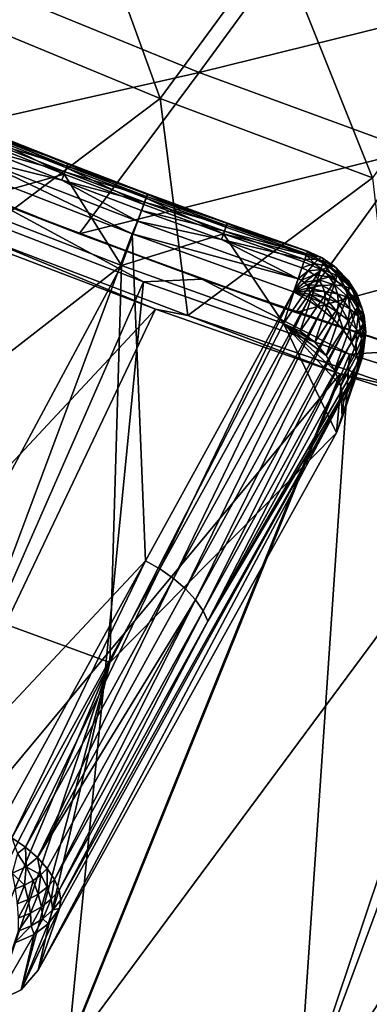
# Model space of a CAD drawing. Header units: metres. Extents: x -1 to 1402, y -1402 to 1.
# Tile 36 of 256: x 332 to 356, y -1343 to -1275. Entities that reach past the tile are written whole.
import ezdxf

# ---------------------------------------------------------------- set-up
doc = ezdxf.new("R2010")
doc.units = ezdxf.units.M

msp = doc.modelspace()

# ---------------------------------------------------------------- linework, layer by layer
at = {"layer": 'None0'}
for points in [[(327.045471, -1274.470947, -59.969006), (335.371674, -1263.413696, -87.220032), (341.554779, -1280.465088, -59.974663)], [(335.371674, -1263.413696, -87.220032), (349.650146, -1269.401611, -87.233047), (341.554779, -1280.465088, -59.974663)], [(329.652191, -1272.689575, -58.62513), (344.250519, -1278.649292, -58.647259), (352.335693, -1267.582153, -85.925232)], [(352.335693, -1267.582153, -85.925232), (344.250519, -1278.649292, -58.647259), (366.910522, -1273.03772, -85.957176)], [(341.554779, -1280.465088, -59.974663), (349.650146, -1269.401611, -87.233047), (356.280396, -1285.959473, -59.980827)], [(349.650146, -1269.401611, -87.233047), (364.139984, -1274.902466, -87.247101), (356.280396, -1285.959473, -59.980827)], [(329.652191, -1272.689575, -58.62513), (321.105072, -1283.893066, -31.483215), (344.250519, -1278.649292, -58.647259)], [(344.250519, -1278.649292, -58.647259), (359.063202, -1284.097168, -58.671089), (366.910522, -1273.03772, -85.957176)], [(341.554779, -1280.465088, -59.974663), (328.901459, -1289.99292, -32.846516), (327.045471, -1274.470947, -59.969006)], [(321.105072, -1283.893066, -31.483215), (335.922668, -1289.859863, -31.499493), (344.250519, -1278.649292, -58.647259)], [(344.250519, -1278.649292, -58.647259), (335.922668, -1289.859863, -31.499493), (359.063202, -1284.097168, -58.671089)], [(343.464905, -1295.519409, -32.84647), (328.901459, -1289.99292, -32.846516), (341.554779, -1280.465088, -59.974663)], [(356.280396, -1285.959473, -59.980827), (343.464905, -1295.519409, -32.84647), (341.554779, -1280.465088, -59.974663)], [(321.105072, -1283.893066, -31.483215), (329.987427, -1287.549316, -30.690279), (335.922668, -1289.859863, -31.499493)], [(335.922668, -1289.859863, -31.499493), (350.95932, -1295.30249, -31.516962), (359.063202, -1284.097168, -58.671089)], [(359.063202, -1284.097168, -58.671089), (350.95932, -1295.30249, -31.516962), (374.068756, -1289.034546, -58.696522)], [(357.938171, -1300.460083, -32.846481), (343.464905, -1295.519409, -32.84647), (356.280396, -1285.959473, -59.980827)], [(340.385803, -1293.183716, -29.800001), (326.274139, -1287.715942, -29.804892), (319.442322, -1340.90564)], [(329.987427, -1287.549316, -30.690279), (326.274139, -1287.715942, -29.804892), (340.385803, -1293.183716, -29.800001)], [(329.987427, -1287.549316, -30.690279), (344.425201, -1292.998291, -30.695997), (335.922668, -1289.859863, -31.499493)], [(329.987427, -1287.549316, -30.690279), (340.385803, -1293.183716, -29.800001), (344.425201, -1292.998291, -30.695997)], [(350.95932, -1295.30249, -31.516962), (366.193207, -1300.2229, -31.535532), (374.068756, -1289.034546, -58.696522)], [(335.922668, -1289.859863, -31.499493), (344.425201, -1292.998291, -30.695997), (350.95932, -1295.30249, -31.516962)], [(303.540955, -1335.450562, -3), (328.65506, -1290.280396, -32.389042), (341.232513, -1295.083496, -32.384666)], [(341.232513, -1295.083496, -32.384666), (328.65506, -1290.280396, -32.389042), (328.901459, -1289.99292, -32.846516)], [(343.464905, -1295.519409, -32.84647), (341.232513, -1295.083496, -32.384666), (328.901459, -1289.99292, -32.846516)], [(335.15387, -1346.523438), (340.385803, -1293.183716, -29.800001), (319.442322, -1340.90564)], [(354.681274, -1298.208374, -29.79483), (340.385803, -1293.183716, -29.800001), (335.15387, -1346.523438)], [(340.385803, -1293.183716, -29.800001), (354.681274, -1298.208374, -29.79483), (344.425201, -1292.998291, -30.695997)], [(344.425201, -1292.998291, -30.695997), (358.94873, -1297.952026, -30.702126), (350.95932, -1295.30249, -31.516962)], [(344.425201, -1292.998291, -30.695997), (354.681274, -1298.208374, -29.79483), (358.94873, -1297.952026, -30.702126)], [(319.07486, -1341.594238, -3), (303.540955, -1335.450562, -3), (341.232513, -1295.083496, -32.384666)], [(319.07486, -1341.594238, -3), (341.232513, -1295.083496, -32.384666), (354.025055, -1299.561279, -32.380047)], [(354.025055, -1299.561279, -32.380047), (341.232513, -1295.083496, -32.384666), (343.464905, -1295.519409, -32.84647)], [(350.95932, -1295.30249, -31.516962), (358.94873, -1297.952026, -30.702126), (366.193207, -1300.2229, -31.535532)], [(357.938171, -1300.460083, -32.846481), (354.025055, -1299.561279, -32.380047), (343.464905, -1295.519409, -32.84647)], [(354.681274, -1298.208374, -29.79483), (369.142578, -1302.792603, -29.789406), (358.94873, -1297.952026, -30.702126)], [(351.039581, -1351.628052), (354.681274, -1298.208374, -29.79483), (335.15387, -1346.523438)], [(369.142578, -1302.792603, -29.789406), (354.681274, -1298.208374, -29.79483), (351.039581, -1351.628052)], [(334.803131, -1347.221802, -3), (319.07486, -1341.594238, -3), (354.025055, -1299.561279, -32.380047)], [(334.803131, -1347.221802, -3), (354.025055, -1299.561279, -32.380047), (367.023651, -1303.710327, -32.375198)], [(367.023651, -1303.710327, -32.375198), (354.025055, -1299.561279, -32.380047), (357.938171, -1300.460083, -32.846481)], [(367.08017, -1356.223145), (369.142578, -1302.792603, -29.789406), (351.039581, -1351.628052)], [(350.705841, -1352.335571, -3), (334.803131, -1347.221802, -3), (367.023651, -1303.710327, -32.375198)], [(350.705841, -1352.335571, -3), (367.023651, -1303.710327, -32.375198), (380.231079, -1307.529175, -32.370125)], [(366.763672, -1356.939453, -3), (350.705841, -1352.335571, -3), (380.231079, -1307.529175, -32.370125)], [(311.399078, -1384.842285), (335.15387, -1346.523438), (319.442322, -1340.90564)], [(311.40097, -1384.842529, -3), (319.07486, -1341.594238, -3), (334.803131, -1347.221802, -3)]]:
    msp.add_3dface(points, dxfattribs=at)
at = {"layer": 'None01'}
for points in [[(785.378174, -1170.478882, -541.977783), (124.129768, -1294.119019, -541.977783), (120.453018, -1274.459961, -541.977783)], [(124.129768, -1294.119019, -521.977783), (785.378174, -1170.478882, -521.977783), (120.453018, -1274.459961, -521.977783)], [(124.129768, -1294.119019, -521.977783), (124.129768, -1294.119019, -541.977783), (785.378174, -1170.478882, -521.977783)], [(124.129768, -1294.119019, -541.977783), (785.378174, -1170.478882, -541.977783), (785.378174, -1170.478882, -521.977783)]]:
    msp.add_3dface(points, dxfattribs=at)
at = {"layer": 'None012'}
for points in [[(334.88797, -1285.720093, -22.456442), (329.399841, -1283.548706, -22.456442), (329.574799, -1283.096924, -21.387175)], [(335.092255, -1285.155518, -17.903452), (329.609039, -1282.985474, -17.903496), (329.454559, -1283.369751, -16.803179)], [(335.057922, -1285.266602, -21.387091), (329.574799, -1283.096924, -21.387175), (329.670654, -1282.845581, -20.239792)], [(335.057922, -1285.266602, -21.387091), (334.88797, -1285.720093, -22.456442), (329.574799, -1283.096924, -21.387175)], [(335.162506, -1284.977539, -19.063433), (329.681946, -1282.808594, -19.063528), (329.609039, -1282.985474, -17.903496)], [(335.162506, -1284.977539, -19.063433), (329.609039, -1282.985474, -17.903496), (335.092255, -1285.155518, -17.903452)], [(335.151184, -1285.014404, -20.239677), (329.670654, -1282.845581, -20.239792), (329.681946, -1282.808594, -19.063528)], [(335.057922, -1285.266602, -21.387091), (329.670654, -1282.845581, -20.239792), (335.151184, -1285.014404, -20.239677)], [(335.151184, -1285.014404, -20.239677), (329.681946, -1282.808594, -19.063528), (335.162506, -1284.977539, -19.063433)], [(327.736633, -1287.730103, -30.250669), (329.399841, -1283.548706, -22.456442), (334.88797, -1285.720093, -22.456442)], [(329.224396, -1283.947021, -15.80365), (334.942932, -1285.54187, -16.80319), (329.454559, -1283.369751, -16.803179)], [(329.454559, -1283.369751, -16.803179), (334.942932, -1285.54187, -16.80319), (335.092255, -1285.155518, -17.903452)], [(334.720215, -1286.121948, -15.8037), (329.224396, -1283.947021, -15.80365), (328.926697, -1284.696655, -14.944309)], [(329.224396, -1283.947021, -15.80365), (334.720215, -1286.121948, -15.8037), (334.942932, -1285.54187, -16.80319)], [(328.496429, -1285.551392, -14.260289), (339.596405, -1289.860718, -14.260289), (328.926697, -1284.696655, -14.944309)], [(339.596405, -1289.860718, -14.260289), (339.965332, -1288.980469, -14.944402), (328.926697, -1284.696655, -14.944309)], [(328.926697, -1284.696655, -14.944309), (339.965332, -1288.980469, -14.944402), (334.720215, -1286.121948, -15.8037)], [(334.942932, -1285.54187, -16.80319), (340.604156, -1287.25293, -17.903387), (335.092255, -1285.155518, -17.903452)], [(340.569244, -1287.363403, -21.387005), (335.057922, -1285.266602, -21.387091), (335.151184, -1285.014404, -20.239677)], [(340.671753, -1287.073853, -19.063328), (335.162506, -1284.977539, -19.063433), (335.092255, -1285.155518, -17.903452)], [(335.092255, -1285.155518, -17.903452), (340.604156, -1287.25293, -17.903387), (340.671753, -1287.073853, -19.063328)], [(340.660217, -1287.110474, -20.239559), (335.151184, -1285.014404, -20.239677), (335.162506, -1284.977539, -19.063433)], [(340.569244, -1287.363403, -21.387005), (335.151184, -1285.014404, -20.239677), (340.660217, -1287.110474, -20.239559)], [(340.660217, -1287.110474, -20.239559), (335.162506, -1284.977539, -19.063433), (340.671753, -1287.073853, -19.063328)], [(324.894257, -1329.218018, 9.996095), (339.596405, -1289.860718, -14.260289), (328.496429, -1285.551392, -14.260289)], [(338.867523, -1292.048218, -30.250669), (327.736633, -1287.730103, -30.250669), (334.88797, -1285.720093, -22.456442)], [(334.720215, -1286.121948, -15.8037), (340.459869, -1287.641235, -16.803175), (334.942932, -1285.54187, -16.80319)], [(340.403961, -1287.818481, -22.456442), (334.88797, -1285.720093, -22.456442), (335.057922, -1285.266602, -21.387091)], [(338.867523, -1292.048218, -30.250669), (334.88797, -1285.720093, -22.456442), (340.403961, -1287.818481, -22.456442)], [(334.942932, -1285.54187, -16.80319), (340.459869, -1287.641235, -16.803175), (340.604156, -1287.25293, -17.903387)], [(340.569244, -1287.363403, -21.387005), (340.403961, -1287.818481, -22.456442), (335.057922, -1285.266602, -21.387091)], [(339.965332, -1288.980469, -14.944402), (340.244385, -1288.223999, -15.803725), (334.720215, -1286.121948, -15.8037)], [(334.720215, -1286.121948, -15.8037), (340.244385, -1288.223999, -15.803725), (340.459869, -1287.641235, -16.803175)], [(346.107666, -1289.387573, -21.38694), (340.569244, -1287.363403, -21.387005), (340.660217, -1287.110474, -20.239559)], [(340.604156, -1287.25293, -17.903387), (346.208527, -1289.097656, -19.06324), (340.671753, -1287.073853, -19.063328)], [(346.196625, -1289.134033, -20.239464), (340.660217, -1287.110474, -20.239559), (340.671753, -1287.073853, -19.063328)], [(346.107666, -1289.387573, -21.38694), (340.660217, -1287.110474, -20.239559), (346.196625, -1289.134033, -20.239464)], [(340.671753, -1287.073853, -19.063328), (346.208527, -1289.097656, -19.06324), (346.196625, -1289.134033, -20.239464)], [(327.736633, -1287.730103, -30.250669), (338.867523, -1292.048218, -30.250669), (314.788361, -1310.736572, -15.122478)], [(345.946655, -1289.843994, -22.456442), (338.867523, -1292.048218, -30.250669), (340.403961, -1287.818481, -22.456442)], [(340.244385, -1288.223999, -15.803725), (346.004303, -1289.667847, -16.803152), (340.459869, -1287.641235, -16.803175)], [(345.946655, -1289.843994, -22.456442), (340.403961, -1287.818481, -22.456442), (340.569244, -1287.363403, -21.387005)], [(340.459869, -1287.641235, -16.803175), (346.143646, -1289.27771, -17.903328), (340.604156, -1287.25293, -17.903387)], [(340.459869, -1287.641235, -16.803175), (346.004303, -1289.667847, -16.803152), (346.143646, -1289.27771, -17.903328)], [(346.107666, -1289.387573, -21.38694), (345.946655, -1289.843994, -22.456442), (340.569244, -1287.363403, -21.387005)], [(346.143646, -1289.27771, -17.903328), (346.208527, -1289.097656, -19.06324), (340.604156, -1287.25293, -17.903387)], [(339.965332, -1288.980469, -14.944402), (345.795807, -1290.253052, -15.803734), (340.244385, -1288.223999, -15.803725)], [(345.795807, -1290.253052, -15.803734), (346.004303, -1289.667847, -16.803152), (340.244385, -1288.223999, -15.803725)], [(351.111511, -1292.971924, -14.944492), (339.965332, -1288.980469, -14.944402), (339.596405, -1289.860718, -14.260289)], [(339.965332, -1288.980469, -14.944402), (351.111511, -1292.971924, -14.944492), (345.795807, -1290.253052, -15.803734)], [(346.004303, -1289.667847, -16.803152), (351.709747, -1291.22998, -17.903528), (346.143646, -1289.27771, -17.903328)], [(351.672241, -1291.339233, -21.387001), (346.107666, -1289.387573, -21.38694), (346.196625, -1289.134033, -20.239464)], [(346.143646, -1289.27771, -17.903328), (351.771912, -1291.04895, -19.063423), (346.208527, -1289.097656, -19.06324)], [(346.143646, -1289.27771, -17.903328), (351.709747, -1291.22998, -17.903528), (351.771912, -1291.04895, -19.063423)], [(346.208527, -1289.097656, -19.06324), (351.759491, -1291.085205, -20.239599), (346.196625, -1289.134033, -20.239464)], [(346.196625, -1289.134033, -20.239464), (351.759491, -1291.085205, -20.239599), (351.672241, -1291.339233, -21.387001)], [(351.771912, -1291.04895, -19.063423), (351.759491, -1291.085205, -20.239599), (346.208527, -1289.097656, -19.06324)], [(340.518585, -1312.530762, -2.136295), (339.596405, -1289.860718, -14.260289), (324.894257, -1329.218018, 9.996095)], [(350.107147, -1296.071411, -30.250671), (338.867523, -1292.048218, -30.250669), (345.946655, -1289.843994, -22.456442)], [(340.518585, -1312.530762, -2.136295), (350.801697, -1293.874023, -14.260289), (339.596405, -1289.860718, -14.260289)], [(350.801697, -1293.874023, -14.260289), (351.111511, -1292.971924, -14.944492), (339.596405, -1289.860718, -14.260289)], [(345.795807, -1290.253052, -15.803734), (351.575195, -1291.621704, -16.803337), (346.004303, -1289.667847, -16.803152)], [(345.946655, -1289.843994, -22.456442), (346.107666, -1289.387573, -21.38694), (351.672241, -1291.339233, -21.387001)], [(351.515045, -1291.796875, -22.456442), (345.946655, -1289.843994, -22.456442), (351.672241, -1291.339233, -21.387001)], [(351.515045, -1291.796875, -22.456442), (350.107147, -1296.071411, -30.250671), (345.946655, -1289.843994, -22.456442)], [(351.575195, -1291.621704, -16.803337), (351.709747, -1291.22998, -17.903528), (346.004303, -1289.667847, -16.803152)], [(351.111511, -1292.971924, -14.944492), (351.373413, -1292.209229, -15.803873), (345.795807, -1290.253052, -15.803734)], [(345.795807, -1290.253052, -15.803734), (351.373413, -1292.209229, -15.803873), (351.575195, -1291.621704, -16.803337)], [(351.709747, -1291.22998, -17.903528), (351.575195, -1291.621704, -16.803337), (352.536743, -1291.60437, -17.850857)], [(351.672241, -1291.339233, -21.387001), (351.759491, -1291.085205, -20.239599), (352.820984, -1291.855103, -21.312618)], [(351.771912, -1291.04895, -19.063423), (351.709747, -1291.22998, -17.903528), (352.744659, -1291.488403, -19.001034)], [(351.709747, -1291.22998, -17.903528), (352.536743, -1291.60437, -17.850857), (352.744659, -1291.488403, -19.001034)], [(351.759491, -1291.085205, -20.239599), (351.771912, -1291.04895, -19.063423), (352.840973, -1291.572388, -20.169846)], [(351.759491, -1291.085205, -20.239599), (352.840973, -1291.572388, -20.169846), (352.820984, -1291.855103, -21.312618)], [(351.771912, -1291.04895, -19.063423), (352.744659, -1291.488403, -19.001034), (352.840973, -1291.572388, -20.169846)], [(351.515045, -1291.796875, -22.456442), (352.679596, -1292.317139, -22.381388), (350.107147, -1296.071411, -30.250671)], [(351.575195, -1291.621704, -16.803337), (351.373413, -1292.209229, -15.803873), (352.224823, -1291.916382, -16.762304)], [(351.373413, -1292.209229, -15.803873), (351.820709, -1292.412476, -15.775887), (352.224823, -1291.916382, -16.762304)], [(351.515045, -1291.796875, -22.456442), (351.672241, -1291.339233, -21.387001), (352.679596, -1292.317139, -22.381388)], [(351.575195, -1291.621704, -16.803337), (352.224823, -1291.916382, -16.762304), (352.536743, -1291.60437, -17.850857)], [(351.672241, -1291.339233, -21.387001), (352.820984, -1291.855103, -21.312618), (352.679596, -1292.317139, -22.381388)], [(352.224823, -1291.916382, -16.762304), (351.820709, -1292.412476, -15.775887), (352.800934, -1292.322632, -16.646616)], [(352.536743, -1291.60437, -17.850857), (352.224823, -1291.916382, -16.762304), (353.270264, -1292.120972, -17.703178)], [(352.224823, -1291.916382, -16.762304), (352.800934, -1292.322632, -16.646616), (353.270264, -1292.120972, -17.703178)], [(352.744659, -1291.488403, -19.001034), (352.536743, -1291.60437, -17.850857), (353.607697, -1292.095093, -18.82692)], [(352.536743, -1291.60437, -17.850857), (353.270264, -1292.120972, -17.703178), (353.607697, -1292.095093, -18.82692)], [(352.679596, -1292.317139, -22.381388), (352.820984, -1291.855103, -21.312618), (353.722229, -1293.042969, -22.171587)], [(352.840973, -1291.572388, -20.169846), (352.744659, -1291.488403, -19.001034), (353.800812, -1292.24585, -19.975901)], [(352.744659, -1291.488403, -19.001034), (353.607697, -1292.095093, -18.82692), (353.800812, -1292.24585, -19.975901)], [(352.820984, -1291.855103, -21.312618), (352.840973, -1291.572388, -20.169846), (353.840881, -1292.56897, -21.106344)], [(352.820984, -1291.855103, -21.312618), (353.840881, -1292.56897, -21.106344), (353.722229, -1293.042969, -22.171587)], [(352.840973, -1291.572388, -20.169846), (353.800812, -1292.24585, -19.975901), (353.840881, -1292.56897, -21.106344)], [(338.867523, -1292.048218, -30.250669), (326.360077, -1315.322632, -15.122478), (314.788361, -1310.736572, -15.122478)], [(338.047272, -1319.605713, -15.122478), (326.360077, -1315.322632, -15.122478), (338.867523, -1292.048218, -30.250669)], [(350.107147, -1296.071411, -30.250671), (338.047272, -1319.605713, -15.122478), (338.867523, -1292.048218, -30.250669)], [(352.679596, -1292.317139, -22.381388), (351.265839, -1296.60437, -30.175591), (350.107147, -1296.071411, -30.250671)], [(351.373413, -1292.209229, -15.803873), (351.111511, -1292.971924, -14.944492), (351.820709, -1292.412476, -15.775887)], [(351.111511, -1292.971924, -14.944492), (351.33902, -1293.075439, -14.930408), (351.820709, -1292.412476, -15.775887)], [(352.679596, -1292.317139, -22.381388), (353.722229, -1293.042969, -22.171587), (351.265839, -1296.60437, -30.175591)], [(351.820709, -1292.412476, -15.775887), (351.33902, -1293.075439, -14.930408), (352.217316, -1292.692505, -15.696482)], [(351.33902, -1293.075439, -14.930408), (351.54071, -1293.218018, -14.890161), (352.217316, -1292.692505, -15.696482)], [(352.217316, -1292.692505, -15.696482), (351.54071, -1293.218018, -14.890161), (352.545441, -1293.036987, -15.569142)], [(351.820709, -1292.412476, -15.775887), (352.217316, -1292.692505, -15.696482), (352.800934, -1292.322632, -16.646616)], [(352.800934, -1292.322632, -16.646616), (352.217316, -1292.692505, -15.696482), (353.277618, -1292.822632, -16.461344)], [(352.217316, -1292.692505, -15.696482), (352.545441, -1293.036987, -15.569142), (353.277618, -1292.822632, -16.461344)], [(353.270264, -1292.120972, -17.703178), (352.800934, -1292.322632, -16.646616), (353.87735, -1292.756714, -17.466944)], [(352.800934, -1292.322632, -16.646616), (353.277618, -1292.822632, -16.461344), (353.87735, -1292.756714, -17.466944)], [(353.607697, -1292.095093, -18.82692), (353.270264, -1292.120972, -17.703178), (354.322144, -1292.842285, -18.548662)], [(353.270264, -1292.120972, -17.703178), (353.87735, -1292.756714, -17.466944), (354.322144, -1292.842285, -18.548662)], [(353.800812, -1292.24585, -19.975901), (353.607697, -1292.095093, -18.82692), (354.595673, -1293.075684, -19.666168)], [(353.607697, -1292.095093, -18.82692), (354.322144, -1292.842285, -18.548662), (354.595673, -1293.075684, -19.666168)], [(353.722229, -1293.042969, -22.171587), (353.840881, -1292.56897, -21.106344), (354.588104, -1293.942505, -21.834583)], [(353.840881, -1292.56897, -21.106344), (353.800812, -1292.24585, -19.975901), (354.685852, -1293.449341, -20.777056)], [(353.800812, -1292.24585, -19.975901), (354.595673, -1293.075684, -19.666168), (354.685852, -1293.449341, -20.777056)], [(353.840881, -1292.56897, -21.106344), (354.685852, -1293.449341, -20.777056), (354.588104, -1293.942505, -21.834583)], [(351.111511, -1292.971924, -14.944492), (350.801697, -1293.874023, -14.260289), (351.33902, -1293.075439, -14.930408)], [(350.801697, -1293.874023, -14.260289), (351.54071, -1293.218018, -14.890161), (351.33902, -1293.075439, -14.930408)], [(351.54071, -1293.218018, -14.890161), (350.801697, -1293.874023, -14.260289), (351.707581, -1293.393311, -14.825517)], [(353.722229, -1293.042969, -22.171587), (352.267578, -1297.368408, -29.942858), (351.265839, -1296.60437, -30.175591)], [(351.54071, -1293.218018, -14.890161), (351.707581, -1293.393311, -14.825517), (352.545441, -1293.036987, -15.569142)], [(352.545441, -1293.036987, -15.569142), (351.707581, -1293.393311, -14.825517), (352.78949, -1293.429688, -15.399849)], [(353.722229, -1293.042969, -22.171587), (354.588104, -1293.942505, -21.834583), (352.267578, -1297.368408, -29.942858)], [(353.277618, -1292.822632, -16.461344), (352.545441, -1293.036987, -15.569142), (353.632202, -1293.392578, -16.215183)], [(353.632202, -1293.392578, -16.215183), (352.545441, -1293.036987, -15.569142), (352.78949, -1293.429688, -15.399849)], [(353.87735, -1292.756714, -17.466944), (353.277618, -1292.822632, -16.461344), (354.329041, -1293.481934, -17.153231)], [(354.329041, -1293.481934, -17.153231), (353.277618, -1292.822632, -16.461344), (353.632202, -1293.392578, -16.215183)], [(354.322144, -1292.842285, -18.548662), (353.87735, -1292.756714, -17.466944), (354.853851, -1293.694702, -18.179287)], [(354.853851, -1293.694702, -18.179287), (353.87735, -1292.756714, -17.466944), (354.329041, -1293.481934, -17.153231)], [(354.595673, -1293.075684, -19.666168), (354.322144, -1292.842285, -18.548662), (355.187408, -1294.022827, -19.255123)], [(355.187408, -1294.022827, -19.255123), (354.322144, -1292.842285, -18.548662), (354.853851, -1293.694702, -18.179287)], [(354.685852, -1293.449341, -20.777056), (354.595673, -1293.075684, -19.666168), (355.315186, -1294.454834, -20.340109)], [(355.315186, -1294.454834, -20.340109), (354.595673, -1293.075684, -19.666168), (355.187408, -1294.022827, -19.255123)], [(341.533569, -1313.101563, -2.151466), (350.801697, -1293.874023, -14.260289), (340.518585, -1312.530762, -2.136295)], [(351.821716, -1294.44519, -14.272118), (350.801697, -1293.874023, -14.260289), (341.533569, -1313.101563, -2.151466)], [(351.707581, -1293.393311, -14.825517), (350.801697, -1293.874023, -14.260289), (351.831696, -1293.59314, -14.739514)], [(351.831696, -1293.59314, -14.739514), (350.801697, -1293.874023, -14.260289), (351.907349, -1293.808228, -14.636122)], [(351.907349, -1293.808228, -14.636122), (350.801697, -1293.874023, -14.260289), (351.931183, -1294.028687, -14.520091)], [(350.801697, -1293.874023, -14.260289), (351.821716, -1294.44519, -14.272118), (351.902161, -1294.244263, -14.396925)], [(351.931183, -1294.028687, -14.520091), (350.801697, -1293.874023, -14.260289), (351.902161, -1294.244263, -14.396925)], [(352.78949, -1293.429688, -15.399849), (351.707581, -1293.393311, -14.825517), (351.831696, -1293.59314, -14.739514)], [(352.78949, -1293.429688, -15.399849), (351.831696, -1293.59314, -14.739514), (352.938324, -1293.852417, -15.196412)], [(351.831696, -1293.59314, -14.739514), (351.907349, -1293.808228, -14.636122), (352.938324, -1293.852417, -15.196412)], [(351.931183, -1294.028687, -14.520091), (351.902161, -1294.244263, -14.396925), (352.928131, -1294.709473, -14.725997)], [(352.938324, -1293.852417, -15.196412), (351.907349, -1293.808228, -14.636122), (352.985168, -1294.285889, -14.968185)], [(351.907349, -1293.808228, -14.636122), (351.931183, -1294.028687, -14.520091), (352.985168, -1294.285889, -14.968185)], [(352.985168, -1294.285889, -14.968185), (351.931183, -1294.028687, -14.520091), (352.928131, -1294.709473, -14.725997)], [(354.588104, -1293.942505, -21.834583), (353.055176, -1298.30127, -29.576904), (352.267578, -1297.368408, -29.942858)], [(353.632202, -1293.392578, -16.215183), (352.78949, -1293.429688, -15.399849), (353.848511, -1294.006348, -15.919487)], [(353.848511, -1294.006348, -15.919487), (352.78949, -1293.429688, -15.399849), (352.938324, -1293.852417, -15.196412)], [(353.916687, -1294.63562, -15.587855), (353.848511, -1294.006348, -15.919487), (352.938324, -1293.852417, -15.196412)], [(352.985168, -1294.285889, -14.968185), (353.916687, -1294.63562, -15.587855), (352.938324, -1293.852417, -15.196412)], [(354.588104, -1293.942505, -21.834583), (355.235718, -1294.972656, -21.386522), (353.055176, -1298.30127, -29.576904)], [(354.329041, -1293.481934, -17.153231), (353.632202, -1293.392578, -16.215183), (354.604645, -1294.263062, -16.776508)], [(353.632202, -1293.392578, -16.215183), (353.848511, -1294.006348, -15.919487), (354.604645, -1294.263062, -16.776508)], [(354.604645, -1294.263062, -16.776508), (353.848511, -1294.006348, -15.919487), (354.69162, -1295.064087, -16.354111)], [(353.848511, -1294.006348, -15.919487), (353.916687, -1294.63562, -15.587855), (354.69162, -1295.064087, -16.354111)], [(355.178436, -1294.613159, -17.735828), (354.853851, -1293.694702, -18.179287), (354.329041, -1293.481934, -17.153231)], [(354.329041, -1293.481934, -17.153231), (354.604645, -1294.263062, -16.776508), (355.178436, -1294.613159, -17.735828)], [(354.588104, -1293.942505, -21.834583), (354.685852, -1293.449341, -20.777056), (355.315186, -1294.454834, -20.340109)], [(355.235718, -1294.972656, -21.386522), (354.588104, -1293.942505, -21.834583), (355.315186, -1294.454834, -20.340109)], [(355.548798, -1295.043701, -18.761719), (354.853851, -1293.694702, -18.179287), (355.178436, -1294.613159, -17.735828)], [(355.548798, -1295.043701, -18.761719), (355.187408, -1294.022827, -19.255123), (354.853851, -1293.694702, -18.179287)], [(355.699768, -1295.53894, -19.815645), (355.187408, -1294.022827, -19.255123), (355.548798, -1295.043701, -18.761719)], [(355.699768, -1295.53894, -19.815645), (355.315186, -1294.454834, -20.340109), (355.187408, -1294.022827, -19.255123)], [(342.481628, -1313.763306, -2.363362), (351.821716, -1294.44519, -14.272118), (341.533569, -1313.101563, -2.151466)], [(352.769989, -1295.104614, -14.480652), (351.821716, -1294.44519, -14.272118), (342.481628, -1313.763306, -2.363362)], [(351.821716, -1294.44519, -14.272118), (352.769989, -1295.104614, -14.480652), (351.902161, -1294.244263, -14.396925)], [(351.902161, -1294.244263, -14.396925), (352.769989, -1295.104614, -14.480652), (352.928131, -1294.709473, -14.725997)], [(352.769989, -1295.104614, -14.480652), (353.604187, -1295.824707, -14.87973), (352.928131, -1294.709473, -14.725997)], [(352.928131, -1294.709473, -14.725997), (353.833893, -1295.250977, -15.236033), (352.985168, -1294.285889, -14.968185)], [(352.928131, -1294.709473, -14.725997), (353.604187, -1295.824707, -14.87973), (353.833893, -1295.250977, -15.236033)], [(353.833893, -1295.250977, -15.236033), (353.916687, -1294.63562, -15.587855), (352.985168, -1294.285889, -14.968185)], [(353.916687, -1294.63562, -15.587855), (353.833893, -1295.250977, -15.236033), (354.586273, -1295.847412, -15.906108)], [(354.69162, -1295.064087, -16.354111), (353.916687, -1294.63562, -15.587855), (354.586273, -1295.847412, -15.906108)], [(354.604645, -1294.263062, -16.776508), (355.280975, -1295.55542, -17.23871), (355.178436, -1294.613159, -17.735828)], [(354.69162, -1295.064087, -16.354111), (355.280975, -1295.55542, -17.23871), (354.604645, -1294.263062, -16.776508)], [(355.663208, -1296.091187, -18.208694), (355.548798, -1295.043701, -18.761719), (355.178436, -1294.613159, -17.735828)], [(355.178436, -1294.613159, -17.735828), (355.280975, -1295.55542, -17.23871), (355.663208, -1296.091187, -18.208694)], [(355.235718, -1294.972656, -21.386522), (355.315186, -1294.454834, -20.340109), (355.699768, -1295.53894, -19.815645)], [(343.314636, -1314.485718, -2.76611), (352.769989, -1295.104614, -14.480652), (342.481628, -1313.763306, -2.363362)], [(353.604187, -1295.824707, -14.87973), (352.769989, -1295.104614, -14.480652), (343.314636, -1314.485718, -2.76611)], [(355.235718, -1294.972656, -21.386522), (353.64624, -1299.317017, -29.128727), (353.055176, -1298.30127, -29.576904)], [(353.604187, -1295.824707, -14.87973), (354.293854, -1296.577881, -15.452527), (353.833893, -1295.250977, -15.236033)], [(355.235718, -1294.972656, -21.386522), (355.628906, -1296.084595, -20.847673), (353.64624, -1299.317017, -29.128727)], [(353.833893, -1295.250977, -15.236033), (354.293854, -1296.577881, -15.452527), (354.586273, -1295.847412, -15.906108)], [(354.586273, -1295.847412, -15.906108), (355.157196, -1296.476685, -16.711576), (354.69162, -1295.064087, -16.354111)], [(355.157196, -1296.476685, -16.711576), (355.280975, -1295.55542, -17.23871), (354.69162, -1295.064087, -16.354111)], [(355.628906, -1296.084595, -20.847673), (355.235718, -1294.972656, -21.386522), (355.699768, -1295.53894, -19.815645)], [(355.821747, -1296.651611, -19.227865), (355.548798, -1295.043701, -18.761719), (355.663208, -1296.091187, -18.208694)], [(355.821747, -1296.651611, -19.227865), (355.699768, -1295.53894, -19.815645), (355.548798, -1295.043701, -18.761719)], [(338.047272, -1319.605713, -15.122478), (350.107147, -1296.071411, -30.250671), (353.77533, -1303.649902, -26.778225)], [(344.002075, -1315.240723, -3.342704), (353.604187, -1295.824707, -14.87973), (343.314636, -1314.485718, -2.76611)], [(354.293854, -1296.577881, -15.452527), (353.604187, -1295.824707, -14.87973), (344.002075, -1315.240723, -3.342704)], [(353.77533, -1303.649902, -26.778225), (350.107147, -1296.071411, -30.250671), (354.066864, -1300.391479, -28.616812)], [(350.107147, -1296.071411, -30.250671), (353.64624, -1299.317017, -29.128727), (354.066864, -1300.391479, -28.616812)], [(351.265839, -1296.60437, -30.175591), (352.267578, -1297.368408, -29.942858), (350.107147, -1296.071411, -30.250671)], [(352.267578, -1297.368408, -29.942858), (353.055176, -1298.30127, -29.576904), (350.107147, -1296.071411, -30.250671)], [(350.107147, -1296.071411, -30.250671), (353.055176, -1298.30127, -29.576904), (353.64624, -1299.317017, -29.128727)], [(355.628906, -1296.084595, -20.847673), (354.066864, -1300.391479, -28.616812), (353.64624, -1299.317017, -29.128727)], [(355.628906, -1296.084595, -20.847673), (355.753021, -1297.222534, -20.245972), (354.066864, -1300.391479, -28.616812)], [(354.293854, -1296.577881, -15.452527), (354.813141, -1297.33606, -16.178028), (354.586273, -1295.847412, -15.906108)], [(354.586273, -1295.847412, -15.906108), (354.813141, -1297.33606, -16.178028), (355.157196, -1296.476685, -16.711576)], [(355.280975, -1295.55542, -17.23871), (355.157196, -1296.476685, -16.711576), (355.525696, -1297.115723, -17.622398)], [(355.280975, -1295.55542, -17.23871), (355.525696, -1297.115723, -17.622398), (355.663208, -1296.091187, -18.208694)], [(355.663208, -1296.091187, -18.208694), (355.525696, -1297.115723, -17.622398), (355.675903, -1297.73999, -18.604826)], [(355.628906, -1296.084595, -20.847673), (355.699768, -1295.53894, -19.815645), (355.821747, -1296.651611, -19.227865)], [(355.753021, -1297.222534, -20.245972), (355.628906, -1296.084595, -20.847673), (355.821747, -1296.651611, -19.227865)], [(355.675903, -1297.73999, -18.604826), (355.821747, -1296.651611, -19.227865), (355.663208, -1296.091187, -18.208694)], [(344.518158, -1316.000244, -4.071918), (354.293854, -1296.577881, -15.452527), (344.002075, -1315.240723, -3.342704)], [(354.813141, -1297.33606, -16.178028), (354.293854, -1296.577881, -15.452527), (344.518158, -1316.000244, -4.071918)], [(354.813141, -1297.33606, -16.178028), (355.143097, -1298.071289, -17.029129), (355.157196, -1296.476685, -16.711576)], [(355.157196, -1296.476685, -16.711576), (355.143097, -1298.071289, -17.029129), (355.525696, -1297.115723, -17.622398)], [(355.753021, -1297.222534, -20.245972), (355.821747, -1296.651611, -19.227865), (355.675903, -1297.73999, -18.604826)], [(344.843903, -1316.736206, -4.926434), (354.813141, -1297.33606, -16.178028), (344.518158, -1316.000244, -4.071918)], [(344.843903, -1316.736206, -4.926434), (355.143097, -1298.071289, -17.029129), (354.813141, -1297.33606, -16.178028)], [(355.753021, -1297.222534, -20.245972), (354.271606, -1301.508789, -28.041836), (354.066864, -1300.391479, -28.616812)], [(355.753021, -1297.222534, -20.245972), (355.602112, -1298.332031, -19.610229), (354.271606, -1301.508789, -28.041836)], [(355.143097, -1298.071289, -17.029129), (355.269348, -1298.755249, -17.974543), (355.525696, -1297.115723, -17.622398)], [(355.525696, -1297.115723, -17.622398), (355.269348, -1298.755249, -17.974543), (355.675903, -1297.73999, -18.604826)], [(355.602112, -1298.332031, -19.610229), (355.753021, -1297.222534, -20.245972), (355.675903, -1297.73999, -18.604826)], [(355.269348, -1298.755249, -17.974543), (355.143097, -1298.071289, -17.029129), (344.843903, -1316.736206, -4.926434)], [(355.269348, -1298.755249, -17.974543), (355.189453, -1299.359253, -18.972336), (355.675903, -1297.73999, -18.604826)], [(355.675903, -1297.73999, -18.604826), (355.189453, -1299.359253, -18.972336), (355.602112, -1298.332031, -19.610229)], [(355.189453, -1299.359253, -18.972336), (355.269348, -1298.755249, -17.974543), (344.843903, -1316.736206, -4.926434)], [(355.602112, -1298.332031, -19.610229), (354.177979, -1302.620483, -27.415493), (354.271606, -1301.508789, -28.041836)], [(355.602112, -1298.332031, -19.610229), (355.189453, -1299.359253, -18.972336), (354.177979, -1302.620483, -27.415493)], [(334.5755, -1336.669434, 5.244153), (333.095276, -1340.935669, -2.561258), (355.189453, -1299.359253, -18.972336)], [(333.095276, -1340.935669, -2.561258), (353.77533, -1303.649902, -26.778225), (355.189453, -1299.359253, -18.972336)], [(334.5755, -1336.669434, 5.244153), (355.189453, -1299.359253, -18.972336), (334.664063, -1336.066528, 6.245)], [(355.189453, -1299.359253, -18.972336), (344.843903, -1316.736206, -4.926434), (334.664063, -1336.066528, 6.245)], [(355.189453, -1299.359253, -18.972336), (353.77533, -1303.649902, -26.778225), (354.177979, -1302.620483, -27.415493)], [(354.177979, -1302.620483, -27.415493), (353.77533, -1303.649902, -26.778225), (354.066864, -1300.391479, -28.616812)], [(354.271606, -1301.508789, -28.041836), (354.177979, -1302.620483, -27.415493), (354.066864, -1300.391479, -28.616812)], [(333.095276, -1340.935669, -2.561258), (338.047272, -1319.605713, -15.122478), (353.77533, -1303.649902, -26.778225)], [(330.237122, -1331.176147, 9.996096), (340.518585, -1312.530762, -2.136295), (324.894257, -1329.218018, 9.996095)], [(330.237122, -1331.176147, 9.996096), (331.257111, -1331.752686, 9.976723), (340.518585, -1312.530762, -2.136295)], [(331.257111, -1331.752686, 9.976723), (341.533569, -1313.101563, -2.151466), (340.518585, -1312.530762, -2.136295)], [(331.257111, -1331.752686, 9.976723), (332.199738, -1332.414063, 9.761315), (341.533569, -1313.101563, -2.151466)], [(332.199738, -1332.414063, 9.761315), (342.481628, -1313.763306, -2.363362), (341.533569, -1313.101563, -2.151466)], [(332.199738, -1332.414063, 9.761315), (333.028351, -1333.135864, 9.356179), (342.481628, -1313.763306, -2.363362)], [(333.028351, -1333.135864, 9.356179), (343.314636, -1314.485718, -2.76611), (342.481628, -1313.763306, -2.363362)], [(344.002075, -1315.240723, -3.342704), (343.314636, -1314.485718, -2.76611), (333.028351, -1333.135864, 9.356179)], [(344.002075, -1315.240723, -3.342704), (333.028351, -1333.135864, 9.356179), (333.712433, -1333.891602, 8.776513)], [(334.22522, -1334.651367, 8.045206), (344.002075, -1315.240723, -3.342704), (333.712433, -1333.891602, 8.776513)], [(344.518158, -1316.000244, -4.071918), (344.002075, -1315.240723, -3.342704), (334.22522, -1334.651367, 8.045206)], [(338.047272, -1319.605713, -15.122478), (325.987396, -1343.140137, 0.005714), (326.360077, -1315.322632, -15.122478)], [(334.546478, -1335.385376, 7.190866), (344.518158, -1316.000244, -4.071918), (334.22522, -1334.651367, 8.045206)], [(344.843903, -1316.736206, -4.926434), (344.518158, -1316.000244, -4.071918), (334.546478, -1335.385376, 7.190866)], [(334.664063, -1336.066528, 6.245), (344.843903, -1316.736206, -4.926434), (334.546478, -1335.385376, 7.190866)], [(328.000061, -1343.512817, -0.182666), (325.987396, -1343.140137, 0.00571), (338.047272, -1319.605713, -15.122478)], [(338.047272, -1319.605713, -15.122478), (330.087463, -1343.192749, -0.758277), (328.000061, -1343.512817, -0.182666)], [(331.905029, -1342.300537, -1.59136), (330.087463, -1343.192749, -0.758277), (338.047272, -1319.605713, -15.122478)], [(333.095276, -1340.935669, -2.561258), (331.905029, -1342.300537, -1.59136), (338.047272, -1319.605713, -15.122478)], [(332.199738, -1332.414063, 9.761315), (331.257111, -1331.752686, 9.976723), (331.660065, -1332.844849, 10.101345)], [(332.251373, -1333.772217, 9.853746), (331.660065, -1332.844849, 10.101345), (331.277893, -1334.213257, 10.282037)], [(332.251373, -1333.772217, 9.853746), (332.199738, -1332.414063, 9.761315), (331.660065, -1332.844849, 10.101345)], [(333.028351, -1333.135864, 9.356179), (332.199738, -1332.414063, 9.761315), (332.251373, -1333.772217, 9.853746)], [(333.262451, -1334.334106, 9.104798), (333.028351, -1333.135864, 9.356179), (332.251373, -1333.772217, 9.853746)], [(333.712433, -1333.891602, 8.776513), (333.028351, -1333.135864, 9.356179), (333.262451, -1334.334106, 9.104798)], [(332.251373, -1333.772217, 9.853746), (331.277893, -1334.213257, 10.282037), (332.142395, -1335.043457, 9.707215)], [(332.142395, -1335.043457, 9.707215), (331.277893, -1334.213257, 10.282037), (331.49646, -1335.291382, 9.96641)], [(332.735443, -1334.721558, 9.417646), (332.251373, -1333.772217, 9.853746), (332.142395, -1335.043457, 9.707215)], [(333.262451, -1334.334106, 9.104798), (332.251373, -1333.772217, 9.853746), (332.735443, -1334.721558, 9.417646)], [(333.09613, -1335.660034, 8.812148), (333.262451, -1334.334106, 9.104798), (332.735443, -1334.721558, 9.417646)], [(333.09613, -1335.660034, 8.812148), (333.708832, -1335.190063, 8.438325), (333.262451, -1334.334106, 9.104798)], [(333.708832, -1335.190063, 8.438325), (333.712433, -1333.891602, 8.776513), (333.262451, -1334.334106, 9.104798)], [(334.22522, -1334.651367, 8.045206), (333.712433, -1333.891602, 8.776513), (333.708832, -1335.190063, 8.438325)], [(331.49646, -1335.291382, 9.96641), (331.639465, -1336.343384, 9.463629), (332.142395, -1335.043457, 9.707215)], [(331.639465, -1336.343384, 9.463629), (332.400848, -1336.047974, 9.156873), (332.142395, -1335.043457, 9.707215)], [(332.142395, -1335.043457, 9.707215), (332.400848, -1336.047974, 9.156873), (332.735443, -1334.721558, 9.417646)], [(332.400848, -1336.047974, 9.156873), (333.09613, -1335.660034, 8.812148), (332.735443, -1334.721558, 9.417646)], [(333.991974, -1336.011353, 7.638395), (334.22522, -1334.651367, 8.045206), (333.708832, -1335.190063, 8.438325)], [(334.546478, -1335.385376, 7.190866), (334.22522, -1334.651367, 8.045206), (333.991974, -1336.011353, 7.638395)], [(333.09613, -1335.660034, 8.812148), (332.400848, -1336.047974, 9.156873), (332.552704, -1336.999878, 8.452224)], [(332.552704, -1336.999878, 8.452224), (333.321869, -1336.55481, 8.062768), (333.09613, -1335.660034, 8.812148)], [(333.321869, -1336.55481, 8.062768), (333.708832, -1335.190063, 8.438325), (333.09613, -1335.660034, 8.812148)], [(333.321869, -1336.55481, 8.062768), (333.991974, -1336.011353, 7.638395), (333.708832, -1335.190063, 8.438325)], [(334.102844, -1336.769775, 6.735444), (334.546478, -1335.385376, 7.190866), (333.991974, -1336.011353, 7.638395)], [(334.102844, -1336.769775, 6.735444), (334.664063, -1336.066528, 6.245), (334.546478, -1335.385376, 7.190866)], [(332.400848, -1336.047974, 9.156873), (331.639465, -1336.343384, 9.463629), (331.704193, -1337.333984, 8.796116)], [(332.552704, -1336.999878, 8.452224), (332.400848, -1336.047974, 9.156873), (331.704193, -1337.333984, 8.796116)], [(333.406769, -1337.376831, 7.198874), (333.991974, -1336.011353, 7.638395), (333.321869, -1336.55481, 8.062768)], [(333.406769, -1337.376831, 7.198874), (334.102844, -1336.769775, 6.735444), (333.991974, -1336.011353, 7.638395)], [(334.5755, -1336.669434, 5.244153), (334.664063, -1336.066528, 6.245), (334.102844, -1336.769775, 6.735444)], [(331.690918, -1338.231934, 7.991102), (332.595154, -1337.869141, 7.621566), (332.552704, -1336.999878, 8.452224)], [(331.690918, -1338.231934, 7.991102), (332.552704, -1336.999878, 8.452224), (331.704193, -1337.333984, 8.796116)], [(333.095276, -1340.935669, -2.561258), (334.5755, -1336.669434, 5.244153), (331.905029, -1342.300537, -1.59136)], [(334.5755, -1336.669434, 5.244153), (333.77359, -1337.726929, 5.972731), (331.905029, -1342.300537, -1.59136)], [(332.595154, -1337.869141, 7.621566), (333.321869, -1336.55481, 8.062768), (332.552704, -1336.999878, 8.452224)], [(332.595154, -1337.869141, 7.621566), (333.406769, -1337.376831, 7.198874), (333.321869, -1336.55481, 8.062768)], [(333.77359, -1337.726929, 5.972731), (334.102844, -1336.769775, 6.735444), (333.406769, -1337.376831, 7.198874)], [(333.77359, -1337.726929, 5.972731), (334.5755, -1336.669434, 5.244153), (334.102844, -1336.769775, 6.735444)], [(331.905029, -1342.300537, -1.59136), (333.77359, -1337.726929, 5.972731), (332.80603, -1338.475098, 6.563851)], [(332.80603, -1338.475098, 6.563851), (333.406769, -1337.376831, 7.198874), (332.595154, -1337.869141, 7.621566)], [(332.80603, -1338.475098, 6.563851), (333.77359, -1337.726929, 5.972731), (333.406769, -1337.376831, 7.198874)], [(331.905029, -1342.300537, -1.59136), (332.80603, -1338.475098, 6.563851), (330.087463, -1343.192749, -0.758277)], [(332.80603, -1338.475098, 6.563851), (331.409698, -1339.066772, 7.150721), (330.087463, -1343.192749, -0.758277)], [(331.409698, -1339.066772, 7.150721), (332.595154, -1337.869141, 7.621566), (331.690918, -1338.231934, 7.991102)], [(331.409698, -1339.066772, 7.150721), (332.80603, -1338.475098, 6.563851), (332.595154, -1337.869141, 7.621566)]]:
    msp.add_3dface(points, dxfattribs=at)

doc.saveas('drawing.dxf')
